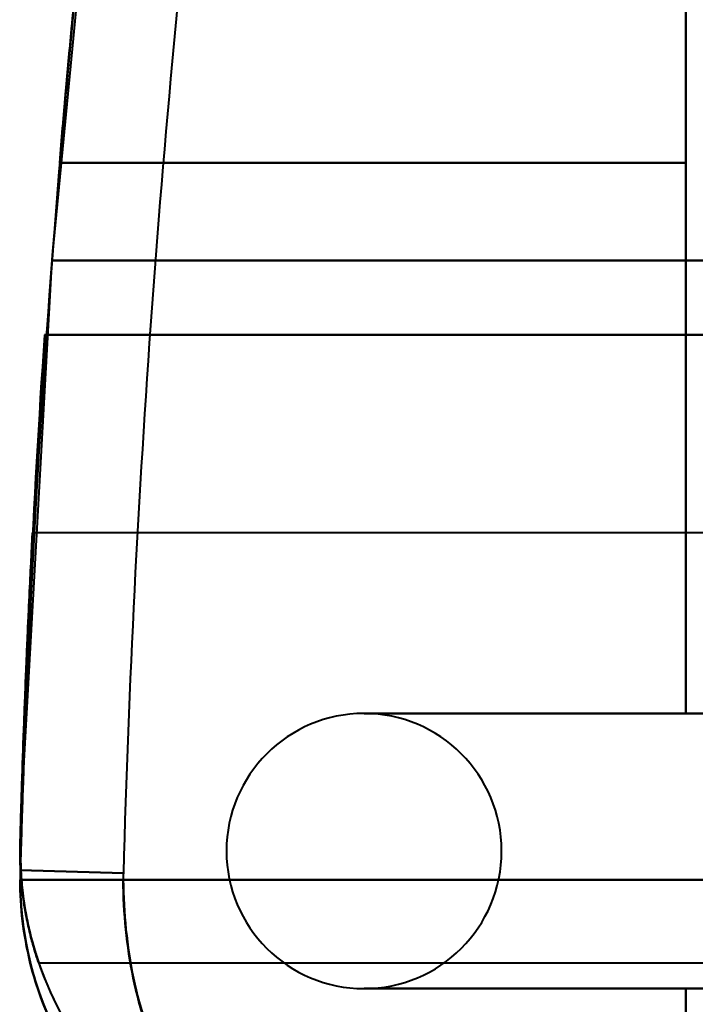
# Model space of a CAD drawing. Header units: millimetres. Extents: x -1483 to 905, y -1392 to 951.
# Tile 6 of 105: x -770 to -750, y -459 to -430. Entities that reach past the tile are written whole.
import ezdxf

# ---------------------------------------------------------------- set-up
doc = ezdxf.new("R2010")
doc.units = ezdxf.units.MM
doc.layers.add('G-IMPT', color=8, linetype='Continuous', lineweight=40)

# ---------------------------------------------------------------- blocks, each defined once
blk = doc.blocks.new('NEXA 2000 CALQUES_dwg-762145-Niveau de réf_')
at = {"layer": 'G-IMPT'}
for p, q in [((-750.5, -401.707), (-750.5, -391.056)), ((-750.5, -391.056), (-750.5, -401.707)), ((-750.5, -401.707), (-750.5, -391.056)), ((-750.5, -391.056), (-750.5, -401.707)), ((-750.5, -401.707), (-750.5, -391.091)), ((-750.5, -391.091), (-750.5, -401.707)), ((-750.5, -401.707), (-750.5, -391.091)), ((-750.5, -391.091), (-750.5, -401.707)), ((-750.5, -391.753), (-750.5, -401.707)), ((-750.5, -391.753), (-750.5, -401.707)), ((-750.5, -401.707), (-750.5, -391.753)), ((-750.5, -401.707), (-750.5, -391.753)), ((-750.5, -391.753), (-750.5, -401.707)), ((-750.5, -391.753), (-750.5, -401.707)), ((-750.5, -401.707), (-750.5, -391.753)), ((-750.5, -401.707), (-750.5, -391.753)), ((-745, -412.465), (-769.498, -412.465)), ((-745, -412.465), (-769.498, -412.465)), ((-745, -412.465), (-769.498, -412.465)), ((-745, -412.465), (-769.498, -412.465)), ((-769.857, -422.271), (-769.861, -422.55)), ((-769.857, -422.271), (-769.861, -422.55)), ((-766.858, -422.355), (-769.857, -422.271)), ((-769.857, -422.271), (-766.858, -422.355)), ((-769.857, -422.271), (-766.858, -422.355)), ((-766.858, -422.355), (-769.857, -422.271)), ((-766.858, -422.355), (-769.857, -422.271)), ((-769.857, -422.271), (-766.858, -422.355)), ((-769.857, -422.271), (-766.858, -422.355)), ((-766.858, -422.355), (-769.857, -422.271)), ((-766.861, -422.55), (-769.861, -422.55)), ((-766.861, -422.55), (-769.861, -422.55)), ((-766.861, -422.55), (-769.861, -422.55)), ((-766.861, -422.55), (-769.861, -422.55)), ((-769.318, -424.965), (-745, -424.965)), ((-769.318, -424.965), (-745, -424.965)), ((-769.318, -424.965), (-745, -424.965)), ((-769.318, -424.965), (-745, -424.965))]:
    blk.add_line(p, q, dxfattribs=at)
at = {"layer": 'G-IMPT', "flags": 128}
for points in [[(-767.52, -389.838), (-768.934, -404.528), (-769.761, -419.264), (-769.857, -422.271)], [(-767.52, -389.838), (-768.934, -404.528), (-769.761, -419.264), (-769.857, -422.271)], [(-768.709, -401.707), (-764.157, -401.707), (-759.604, -401.707), (-755.052, -401.707), (-750.5, -401.707)], [(-750.5, -401.707), (-755.052, -401.707), (-759.604, -401.707), (-764.157, -401.707), (-768.709, -401.707)], [(-768.709, -401.707), (-764.157, -401.707), (-759.604, -401.707), (-755.052, -401.707), (-750.5, -401.707)], [(-750.5, -401.707), (-755.052, -401.707), (-759.604, -401.707), (-764.157, -401.707), (-768.709, -401.707)], [(-750.5, -401.707), (-755.052, -401.707), (-759.604, -401.707), (-764.157, -401.707), (-768.709, -401.707)], [(-750.5, -401.707), (-755.052, -401.707), (-759.604, -401.707), (-764.157, -401.707), (-768.709, -401.707)], [(-768.709, -401.707), (-764.157, -401.707), (-759.604, -401.707), (-755.052, -401.707), (-750.5, -401.707)], [(-768.709, -401.707), (-764.157, -401.707), (-759.604, -401.707), (-755.052, -401.707), (-750.5, -401.707)], [(-768.709, -401.707), (-764.157, -401.707), (-759.604, -401.707), (-755.052, -401.707), (-750.5, -401.707)], [(-750.5, -401.707), (-755.052, -401.707), (-759.604, -401.707), (-764.157, -401.707), (-768.709, -401.707)], [(-768.709, -401.707), (-764.157, -401.707), (-759.604, -401.707), (-755.052, -401.707), (-750.5, -401.707)], [(-750.5, -401.707), (-755.052, -401.707), (-759.604, -401.707), (-764.157, -401.707), (-768.709, -401.707)], [(-750.5, -401.707), (-755.052, -401.707), (-759.604, -401.707), (-764.157, -401.707), (-768.709, -401.707)], [(-750.5, -401.707), (-755.052, -401.707), (-759.604, -401.707), (-764.157, -401.707), (-768.709, -401.707)], [(-768.709, -401.707), (-764.157, -401.707), (-759.604, -401.707), (-755.052, -401.707), (-750.5, -401.707)], [(-768.709, -401.707), (-764.157, -401.707), (-759.604, -401.707), (-755.052, -401.707), (-750.5, -401.707)], [(-750.5, -417.715), (-750.5, -413.713), (-750.5, -409.711), (-750.5, -405.709), (-750.5, -401.707)], [(-750.5, -417.715), (-750.5, -413.713), (-750.5, -409.711), (-750.5, -405.709), (-750.5, -401.707)], [(-750.5, -401.707), (-750.5, -405.709), (-750.5, -409.711), (-750.5, -413.713), (-750.5, -417.715)], [(-750.5, -401.707), (-750.5, -405.709), (-750.5, -409.711), (-750.5, -413.713), (-750.5, -417.715)], [(-750.5, -417.715), (-750.5, -413.713), (-750.5, -409.711), (-750.5, -405.709), (-750.5, -401.707)], [(-750.5, -401.707), (-750.5, -405.709), (-750.5, -409.711), (-750.5, -413.713), (-750.5, -417.715)], [(-750.5, -417.715), (-750.5, -413.713), (-750.5, -409.711), (-750.5, -405.709), (-750.5, -401.707)], [(-750.5, -401.707), (-750.5, -405.709), (-750.5, -409.711), (-750.5, -413.713), (-750.5, -417.715)], [(-750.5, -417.715), (-750.5, -413.713), (-750.5, -409.711), (-750.5, -405.709), (-750.5, -401.707)], [(-750.5, -417.715), (-750.5, -413.713), (-750.5, -409.711), (-750.5, -405.709), (-750.5, -401.707)], [(-750.5, -401.707), (-750.5, -405.709), (-750.5, -409.711), (-750.5, -413.713), (-750.5, -417.715)], [(-750.5, -401.707), (-750.5, -405.709), (-750.5, -409.711), (-750.5, -413.713), (-750.5, -417.715)], [(-750.5, -417.715), (-750.5, -413.713), (-750.5, -409.711), (-750.5, -405.709), (-750.5, -401.707)], [(-750.5, -401.707), (-750.5, -405.709), (-750.5, -409.711), (-750.5, -413.713), (-750.5, -417.715)], [(-750.5, -417.715), (-750.5, -413.713), (-750.5, -409.711), (-750.5, -405.709), (-750.5, -401.707)], [(-750.5, -401.707), (-750.5, -405.709), (-750.5, -409.711), (-750.5, -413.713), (-750.5, -417.715)], [(-746, -404.55), (-751.734, -404.55), (-757.468, -404.55), (-763.202, -404.55), (-768.936, -404.55)], [(-768.936, -404.55), (-763.202, -404.55), (-757.468, -404.55), (-751.734, -404.55), (-746, -404.55)], [(-746, -404.55), (-751.734, -404.55), (-757.468, -404.55), (-763.202, -404.55), (-768.936, -404.55)], [(-746, -404.55), (-751.734, -404.55), (-757.468, -404.55), (-763.202, -404.55), (-768.936, -404.55)], [(-768.936, -404.55), (-763.202, -404.55), (-757.468, -404.55), (-751.734, -404.55), (-746, -404.55)], [(-768.936, -404.55), (-763.202, -404.55), (-757.468, -404.55), (-751.734, -404.55), (-746, -404.55)], [(-746, -404.55), (-751.734, -404.55), (-757.468, -404.55), (-763.202, -404.55), (-768.936, -404.55)], [(-768.936, -404.55), (-763.202, -404.55), (-757.468, -404.55), (-751.734, -404.55), (-746, -404.55)], [(-746, -404.55), (-751.734, -404.55), (-757.468, -404.55), (-763.202, -404.55), (-768.936, -404.55)], [(-768.936, -404.55), (-763.202, -404.55), (-757.468, -404.55), (-751.734, -404.55), (-746, -404.55)], [(-746, -404.55), (-751.734, -404.55), (-757.468, -404.55), (-763.202, -404.55), (-768.936, -404.55)], [(-746, -404.55), (-751.734, -404.55), (-757.468, -404.55), (-763.202, -404.55), (-768.936, -404.55)], [(-768.936, -404.55), (-763.202, -404.55), (-757.468, -404.55), (-751.734, -404.55), (-746, -404.55)], [(-768.936, -404.55), (-763.202, -404.55), (-757.468, -404.55), (-751.734, -404.55), (-746, -404.55)], [(-746, -404.55), (-751.734, -404.55), (-757.468, -404.55), (-763.202, -404.55), (-768.936, -404.55)], [(-768.936, -404.55), (-763.202, -404.55), (-757.468, -404.55), (-751.734, -404.55), (-746, -404.55)], [(-769.152, -406.715), (-762.489, -406.715), (-755.826, -406.715), (-749.163, -406.715), (-742.5, -406.715)], [(-742.5, -406.715), (-749.163, -406.715), (-755.826, -406.715), (-762.489, -406.715), (-769.152, -406.715)], [(-769.152, -406.715), (-762.489, -406.715), (-755.826, -406.715), (-749.163, -406.715), (-742.5, -406.715)], [(-742.5, -406.715), (-749.163, -406.715), (-755.826, -406.715), (-762.489, -406.715), (-769.152, -406.715)], [(-769.152, -406.715), (-761.864, -406.715), (-754.576, -406.715), (-747.288, -406.715), (-740, -406.715)], [(-740, -406.715), (-747.288, -406.715), (-754.576, -406.715), (-761.864, -406.715), (-769.152, -406.715)], [(-740, -406.715), (-747.288, -406.715), (-754.576, -406.715), (-761.864, -406.715), (-769.152, -406.715)], [(-769.152, -406.715), (-761.864, -406.715), (-754.576, -406.715), (-747.288, -406.715), (-740, -406.715)], [(-769.152, -406.715), (-762.489, -406.715), (-755.826, -406.715), (-749.163, -406.715), (-742.5, -406.715)], [(-742.5, -406.715), (-749.163, -406.715), (-755.826, -406.715), (-762.489, -406.715), (-769.152, -406.715)], [(-769.152, -406.715), (-762.489, -406.715), (-755.826, -406.715), (-749.163, -406.715), (-742.5, -406.715)], [(-742.5, -406.715), (-749.163, -406.715), (-755.826, -406.715), (-762.489, -406.715), (-769.152, -406.715)], [(-769.152, -406.715), (-761.864, -406.715), (-754.576, -406.715), (-747.288, -406.715), (-740, -406.715)], [(-740, -406.715), (-747.288, -406.715), (-754.576, -406.715), (-761.864, -406.715), (-769.152, -406.715)], [(-740, -406.715), (-747.288, -406.715), (-754.576, -406.715), (-761.864, -406.715), (-769.152, -406.715)], [(-769.152, -406.715), (-761.864, -406.715), (-754.576, -406.715), (-747.288, -406.715), (-740, -406.715)], [(-759.861, -417.715), (-757.521, -417.715), (-755.18, -417.715), (-752.84, -417.715), (-750.5, -417.715)], [(-746, -417.715), (-749.465, -417.715), (-752.93, -417.715), (-756.396, -417.715), (-759.861, -417.715)], [(-759.861, -417.715), (-757.521, -417.715), (-755.18, -417.715), (-752.84, -417.715), (-750.5, -417.715)], [(-750.5, -417.715), (-752.84, -417.715), (-755.18, -417.715), (-757.521, -417.715), (-759.861, -417.715)], [(-759.861, -417.715), (-756.396, -417.715), (-752.93, -417.715), (-749.465, -417.715), (-746, -417.715)], [(-759.861, -417.715), (-757.521, -417.715), (-755.18, -417.715), (-752.84, -417.715), (-750.5, -417.715)], [(-750.5, -417.715), (-752.84, -417.715), (-755.18, -417.715), (-757.521, -417.715), (-759.861, -417.715)], [(-759.861, -417.715), (-757.521, -417.715), (-755.18, -417.715), (-752.84, -417.715), (-750.5, -417.715)], [(-750.5, -417.715), (-752.84, -417.715), (-755.18, -417.715), (-757.521, -417.715), (-759.861, -417.715)], [(-759.861, -417.715), (-756.396, -417.715), (-752.93, -417.715), (-749.465, -417.715), (-746, -417.715)], [(-746, -417.715), (-749.465, -417.715), (-752.93, -417.715), (-756.396, -417.715), (-759.861, -417.715)], [(-750.5, -417.715), (-752.84, -417.715), (-755.18, -417.715), (-757.521, -417.715), (-759.861, -417.715)], [(-759.861, -417.715), (-757.521, -417.715), (-755.18, -417.715), (-752.84, -417.715), (-750.5, -417.715)], [(-746, -417.715), (-749.465, -417.715), (-752.93, -417.715), (-756.396, -417.715), (-759.861, -417.715)], [(-759.861, -417.715), (-757.521, -417.715), (-755.18, -417.715), (-752.84, -417.715), (-750.5, -417.715)], [(-750.5, -417.715), (-752.84, -417.715), (-755.18, -417.715), (-757.521, -417.715), (-759.861, -417.715)], [(-759.861, -417.715), (-756.396, -417.715), (-752.93, -417.715), (-749.465, -417.715), (-746, -417.715)], [(-759.861, -417.715), (-757.521, -417.715), (-755.18, -417.715), (-752.84, -417.715), (-750.5, -417.715)], [(-750.5, -417.715), (-752.84, -417.715), (-755.18, -417.715), (-757.521, -417.715), (-759.861, -417.715)], [(-759.861, -417.715), (-757.521, -417.715), (-755.18, -417.715), (-752.84, -417.715), (-750.5, -417.715)], [(-750.5, -417.715), (-752.84, -417.715), (-755.18, -417.715), (-757.521, -417.715), (-759.861, -417.715)], [(-759.861, -417.715), (-756.396, -417.715), (-752.93, -417.715), (-749.465, -417.715), (-746, -417.715)], [(-746, -417.715), (-749.465, -417.715), (-752.93, -417.715), (-756.396, -417.715), (-759.861, -417.715)], [(-750.5, -417.715), (-752.84, -417.715), (-755.18, -417.715), (-757.521, -417.715), (-759.861, -417.715)], [(-766.861, -422.55), (-761.688, -422.55), (-756.515, -422.55), (-751.343, -422.55), (-746.17, -422.55)], [(-746.17, -422.55), (-751.343, -422.55), (-756.515, -422.55), (-761.688, -422.55), (-766.861, -422.55)], [(-746.17, -422.55), (-751.343, -422.55), (-756.515, -422.55), (-761.688, -422.55), (-766.861, -422.55)], [(-766.861, -422.55), (-761.688, -422.55), (-756.515, -422.55), (-751.343, -422.55), (-746.17, -422.55)], [(-766.861, -422.55), (-761.688, -422.55), (-756.515, -422.55), (-751.343, -422.55), (-746.17, -422.55)], [(-746.17, -422.55), (-751.343, -422.55), (-756.515, -422.55), (-761.688, -422.55), (-766.861, -422.55)], [(-746.17, -422.55), (-751.343, -422.55), (-756.515, -422.55), (-761.688, -422.55), (-766.861, -422.55)], [(-766.861, -422.55), (-761.688, -422.55), (-756.515, -422.55), (-751.343, -422.55), (-746.17, -422.55)], [(-750.5, -425.715), (-752.84, -425.715), (-755.18, -425.715), (-757.521, -425.715), (-759.861, -425.715)], [(-759.861, -425.715), (-756.689, -425.715), (-753.517, -425.715), (-750.346, -425.715), (-747.174, -425.715)], [(-750.5, -425.715), (-752.84, -425.715), (-755.18, -425.715), (-757.521, -425.715), (-759.861, -425.715)], [(-759.861, -425.715), (-757.521, -425.715), (-755.18, -425.715), (-752.84, -425.715), (-750.5, -425.715)], [(-750.5, -425.715), (-752.84, -425.715), (-755.18, -425.715), (-757.521, -425.715), (-759.861, -425.715)], [(-759.861, -425.715), (-756.689, -425.715), (-753.517, -425.715), (-750.346, -425.715), (-747.174, -425.715)], [(-747.174, -425.715), (-750.346, -425.715), (-753.517, -425.715), (-756.689, -425.715), (-759.861, -425.715)], [(-759.861, -425.715), (-757.521, -425.715), (-755.18, -425.715), (-752.84, -425.715), (-750.5, -425.715)], [(-750.5, -425.715), (-752.84, -425.715), (-755.18, -425.715), (-757.521, -425.715), (-759.861, -425.715)], [(-759.861, -425.715), (-757.521, -425.715), (-755.18, -425.715), (-752.84, -425.715), (-750.5, -425.715)], [(-747.174, -425.715), (-750.346, -425.715), (-753.517, -425.715), (-756.689, -425.715), (-759.861, -425.715)], [(-759.861, -425.715), (-757.521, -425.715), (-755.18, -425.715), (-752.84, -425.715), (-750.5, -425.715)], [(-750.5, -425.715), (-752.84, -425.715), (-755.18, -425.715), (-757.521, -425.715), (-759.861, -425.715)], [(-759.861, -425.715), (-756.689, -425.715), (-753.517, -425.715), (-750.346, -425.715), (-747.174, -425.715)], [(-750.5, -425.715), (-752.84, -425.715), (-755.18, -425.715), (-757.521, -425.715), (-759.861, -425.715)], [(-759.861, -425.715), (-757.521, -425.715), (-755.18, -425.715), (-752.84, -425.715), (-750.5, -425.715)], [(-750.5, -425.715), (-752.84, -425.715), (-755.18, -425.715), (-757.521, -425.715), (-759.861, -425.715)], [(-759.861, -425.715), (-756.689, -425.715), (-753.517, -425.715), (-750.346, -425.715), (-747.174, -425.715)], [(-747.174, -425.715), (-750.346, -425.715), (-753.517, -425.715), (-756.689, -425.715), (-759.861, -425.715)], [(-759.861, -425.715), (-757.521, -425.715), (-755.18, -425.715), (-752.84, -425.715), (-750.5, -425.715)], [(-750.5, -425.715), (-752.84, -425.715), (-755.18, -425.715), (-757.521, -425.715), (-759.861, -425.715)], [(-759.861, -425.715), (-757.521, -425.715), (-755.18, -425.715), (-752.84, -425.715), (-750.5, -425.715)], [(-747.174, -425.715), (-750.346, -425.715), (-753.517, -425.715), (-756.689, -425.715), (-759.861, -425.715)], [(-759.861, -425.715), (-757.521, -425.715), (-755.18, -425.715), (-752.84, -425.715), (-750.5, -425.715)], [(-750.5, -425.715), (-750.5, -426.764), (-750.5, -427.812), (-750.5, -428.861), (-750.5, -429.909)], [(-750.5, -429.909), (-750.5, -428.861), (-750.5, -427.812), (-750.5, -426.764), (-750.5, -425.715)], [(-750.5, -425.715), (-750.5, -426.764), (-750.5, -427.812), (-750.5, -428.861), (-750.5, -429.909)], [(-750.5, -429.909), (-750.5, -428.861), (-750.5, -427.812), (-750.5, -426.764), (-750.5, -425.715)], [(-750.5, -429.909), (-750.5, -428.861), (-750.5, -427.812), (-750.5, -426.764), (-750.5, -425.715)], [(-750.5, -429.909), (-750.5, -428.861), (-750.5, -427.812), (-750.5, -426.764), (-750.5, -425.715)], [(-750.5, -425.715), (-750.5, -426.764), (-750.5, -427.812), (-750.5, -428.861), (-750.5, -429.909)], [(-750.5, -425.715), (-750.5, -426.764), (-750.5, -427.812), (-750.5, -428.861), (-750.5, -429.909)], [(-750.5, -425.715), (-750.5, -426.764), (-750.5, -427.812), (-750.5, -428.861), (-750.5, -429.909)], [(-750.5, -429.909), (-750.5, -428.861), (-750.5, -427.812), (-750.5, -426.764), (-750.5, -425.715)], [(-750.5, -425.715), (-750.5, -426.764), (-750.5, -427.812), (-750.5, -428.861), (-750.5, -429.909)], [(-750.5, -429.909), (-750.5, -428.861), (-750.5, -427.812), (-750.5, -426.764), (-750.5, -425.715)], [(-750.5, -429.909), (-750.5, -428.861), (-750.5, -427.812), (-750.5, -426.764), (-750.5, -425.715)], [(-750.5, -429.909), (-750.5, -428.861), (-750.5, -427.812), (-750.5, -426.764), (-750.5, -425.715)], [(-750.5, -425.715), (-750.5, -426.764), (-750.5, -427.812), (-750.5, -428.861), (-750.5, -429.909)], [(-750.5, -425.715), (-750.5, -426.764), (-750.5, -427.812), (-750.5, -428.861), (-750.5, -429.909)]]:
    blk.add_lwpolyline(points, dxfattribs=at)
at = {"layer": 'G-IMPT'}
for centre, radius, start, end in [((-401.016, -432.55), 365.984, 173.25266, 178.40374), ((-401.016, -432.55), 365.984, 173.25266, 178.40374), ((-401.016, -432.55), 365.984, 173.25266, 178.40374), ((-401.016, -432.55), 365.984, 173.25266, 178.40374), ((-401.016, -432.55), 365.984, 173.25266, 178.40374), ((-401.016, -432.55), 365.984, 173.25266, 178.40374), ((-401.016, -432.55), 365.984, 173.25266, 178.40374), ((-401.016, -432.55), 365.984, 173.25266, 178.40374), ((-401.016, -432.55), 368.984, 173.35278, 178.40374), ((-401.016, -432.55), 368.984, 173.35278, 178.40374), ((-401.016, -432.55), 368.984, 173.35278, 178.40374), ((-401.016, -432.55), 368.984, 173.35278, 178.40374), ((-401.016, -432.55), 368.984, 173.35278, 178.40374), ((-401.016, -432.55), 368.984, 173.35278, 178.40374), ((-401.016, -432.55), 368.984, 173.35278, 178.40374), ((-401.016, -432.55), 368.984, 173.35278, 178.40374), ((-401.016, -432.55), 368.984, 175.20512, 178.40374), ((-401.016, -432.55), 368.984, 175.20512, 178.40374), ((-401.016, -432.55), 368.984, 175.20512, 178.40374), ((-401.016, -432.55), 368.984, 175.20512, 178.40374), ((-401.016, -432.55), 368.984, 175.20512, 178.40374), ((-401.016, -432.55), 368.984, 175.20512, 178.40374), ((-401.016, -432.55), 368.984, 175.20512, 178.40374), ((-401.016, -432.55), 368.984, 175.20512, 178.40374), ((-401.016, -432.55), 368.984, 175.20512, 178.40374), ((-401.016, -432.55), 368.984, 175.20512, 178.40374), ((-401.016, -432.55), 368.984, 175.20512, 178.40374), ((-401.016, -432.55), 368.984, 175.20512, 178.40374), ((-401.016, -432.55), 368.984, 175.20512, 178.40374), ((-401.016, -432.55), 368.984, 175.20512, 178.40374), ((-401.016, -432.55), 368.984, 175.20512, 178.40374), ((-401.016, -432.55), 368.984, 175.20512, 178.40374), ((-401.016, -432.55), 368.984, 175.64799, 178.40374), ((-401.016, -432.55), 368.984, 175.64799, 178.40374), ((-401.016, -432.55), 368.984, 175.64799, 178.40374), ((-401.016, -432.55), 368.984, 175.64799, 178.40374), ((-401.016, -432.55), 368.984, 175.64799, 178.40374), ((-401.016, -432.55), 368.984, 175.64799, 178.40374), ((-401.016, -432.55), 368.984, 175.64799, 178.40374), ((-401.016, -432.55), 368.984, 175.64799, 178.40374), ((-401.016, -432.55), 368.984, 175.64799, 178.40374), ((-401.016, -432.55), 368.984, 175.64799, 178.40374), ((-401.016, -432.55), 368.984, 175.64799, 178.40374), ((-401.016, -432.55), 368.984, 175.64799, 178.40374), ((-401.016, -432.55), 368.984, 175.64799, 178.40374), ((-401.016, -432.55), 368.984, 175.64799, 178.40374), ((-401.016, -432.55), 368.984, 175.64799, 178.40374), ((-401.016, -432.55), 368.984, 175.64799, 178.40374), ((-401.016, -431.715), 368.984, 176.11503, 178.40374), ((-401.016, -431.715), 368.984, 176.11503, 178.40374), ((-401.016, -431.715), 368.984, 176.11503, 178.40374), ((-401.016, -431.715), 368.984, 176.11503, 178.40374), ((-401.016, -431.715), 368.984, 176.11503, 178.40374), ((-401.016, -431.715), 368.984, 176.11503, 178.40374), ((-401.016, -431.715), 368.984, 176.11503, 178.40374), ((-401.016, -431.715), 368.984, 176.11503, 178.40374), ((-401.016, -431.715), 368.984, 176.11503, 178.40374), ((-401.016, -431.715), 368.984, 176.11503, 178.40374), ((-401.016, -431.715), 368.984, 176.11503, 178.40374), ((-401.016, -431.715), 368.984, 176.11503, 178.40374), ((-401.016, -431.715), 368.984, 176.11503, 178.40374), ((-401.016, -431.715), 368.984, 176.11503, 178.40374), ((-401.016, -431.715), 368.984, 176.11503, 178.40374), ((-401.016, -431.715), 368.984, 176.11503, 178.40374), ((-759.861, -421.715), 4, 90, 270), ((-759.861, -421.715), 4, 90, 270), ((-759.861, -421.715), 4, 90, 270), ((-759.861, -421.715), 4, 90, 270), ((-759.861, -421.715), 4, 90, 270), ((-759.861, -421.715), 4, 90, 270), ((-759.861, -421.715), 4, 90, 270), ((-759.861, -421.715), 4, 90, 270), ((-759.861, -421.715), 4, 90, 270), ((-759.861, -421.715), 4, 90, 270), ((-759.861, -421.715), 4, 90, 270), ((-759.861, -421.715), 4, 90, 270), ((-759.861, -421.715), 4, 90, 270), ((-759.861, -421.715), 4, 90, 270), ((-759.861, -421.715), 4, 90, 270), ((-759.861, -421.715), 4, 90, 270), ((-759.861, -421.715), 4, 90, 270), ((-759.861, -421.715), 4, 90, 270), ((-759.861, -421.715), 4, 90, 270), ((-759.861, -421.715), 4, 90, 270), ((-759.861, -421.715), 4, 90, 270), ((-759.861, -421.715), 4, 90, 270), ((-759.861, -421.715), 4, 90, 270), ((-759.861, -421.715), 4, 90, 270), ((-759.861, -421.715), 4, 90, 270), ((-759.861, -421.715), 4, 90, 270), ((-759.861, -421.715), 4, 90, 270), ((-759.861, -421.715), 4, 90, 270), ((-759.861, -421.715), 4, 90, 270), ((-759.861, -421.715), 4, 90, 270), ((-759.861, -421.715), 4, 90, 270), ((-759.861, -421.715), 4, 90, 270), ((-759.861, -421.715), 4, 270, 90), ((-759.861, -421.715), 4, 270, 90), ((-759.861, -421.715), 4, 270, 90), ((-759.861, -421.715), 4, 270, 90), ((-759.861, -421.715), 4, 270, 90), ((-759.861, -421.715), 4, 270, 90), ((-759.861, -421.715), 4, 270, 90), ((-759.861, -421.715), 4, 270, 90), ((-758.015, -420.535), 12.015, 291.4842, 0), ((-758.015, -420.535), 12.015, 291.4842, 0), ((-758.015, -420.535), 12.015, 291.4842, 0), ((-758.015, -420.535), 12.015, 291.4842, 0), ((-758.015, -420.535), 12.015, 291.4842, 0), ((-758.015, -420.535), 12.015, 291.4842, 360), ((-758.015, -420.535), 12.015, 291.4842, 0), ((-758.015, -420.535), 12.015, 291.4842, 0), ((-759.861, -421.715), 10, 178.4037, 270), ((-759.861, -421.715), 10, 178.4037, 270), ((-759.861, -421.715), 10, 178.4037, 270), ((-759.861, -421.715), 10, 178.4037, 241.8686), ((-759.861, -421.715), 10, 178.4037, 241.8686), ((-759.861, -421.715), 10, 178.4037, 270), ((-759.861, -421.715), 10, 178.4037, 241.8686), ((-759.861, -421.715), 10, 178.4037, 241.8686), ((-759.861, -421.715), 10, 178.4037, 270), ((-759.861, -421.715), 10, 178.4037, 270), ((-759.861, -421.715), 10, 178.4037, 270), ((-759.861, -421.715), 10, 178.4037, 241.8686), ((-759.861, -421.715), 10, 178.4037, 241.8686), ((-759.861, -421.715), 10, 178.4037, 270), ((-759.861, -421.715), 10, 178.4037, 241.8686), ((-759.861, -421.715), 10, 178.4037, 241.8686), ((-759.861, -422.55), 10, 178.4037, 270), ((-759.861, -422.55), 10, 178.4037, 270), ((-759.861, -422.55), 10, 178.4037, 248.4348), ((-759.861, -422.55), 10, 178.4037, 248.4348), ((-759.861, -422.55), 10, 178.4037, 270), ((-759.861, -422.55), 10, 178.4037, 270), ((-759.861, -422.55), 10, 178.4037, 235.1501), ((-759.861, -422.55), 10, 178.4037, 180), ((-759.861, -422.55), 10, 178.4037, 235.1501), ((-759.861, -422.55), 10, 178.4037, 180), ((-759.861, -422.55), 10, 178.4037, 235.1501), ((-759.861, -422.55), 10, 178.4037, 270), ((-759.861, -422.55), 10, 178.4037, 270), ((-759.861, -422.55), 10, 178.4037, 248.4348), ((-759.861, -422.55), 10, 178.4037, 248.4348), ((-759.861, -422.55), 10, 178.4037, 270), ((-759.861, -422.55), 10, 178.4037, 270), ((-759.861, -422.55), 10, 178.4037, 235.1501), ((-759.861, -422.55), 10, 178.4037, 180), ((-759.861, -422.55), 10, 178.4037, 180), ((-759.861, -422.55), 10, 178.4037, 270), ((-759.861, -422.55), 10, 178.4037, 270), ((-759.861, -422.55), 10, 178.4037, 248.4348), ((-759.861, -422.55), 10, 178.4037, 248.4348), ((-759.861, -422.55), 10, 178.4037, 270), ((-759.861, -422.55), 10, 178.4037, 270), ((-759.861, -422.55), 10, 178.4037, 235.1501), ((-759.861, -422.55), 10, 178.4037, 180), ((-759.861, -422.55), 10, 178.4037, 235.1501), ((-759.861, -422.55), 10, 178.4037, 180), ((-759.861, -422.55), 10, 178.4037, 235.1501), ((-759.861, -422.55), 10, 178.4037, 270), ((-759.861, -422.55), 10, 178.4037, 270), ((-759.861, -422.55), 10, 178.4037, 248.4348), ((-759.861, -422.55), 10, 178.4037, 248.4348), ((-759.861, -422.55), 10, 178.4037, 270), ((-759.861, -422.55), 10, 178.4037, 270), ((-759.861, -422.55), 10, 178.4037, 235.1501), ((-759.861, -422.55), 10, 178.4037, 180), ((-759.861, -422.55), 10, 178.4037, 180), ((-759.861, -422.55), 7, 178.4037, 180), ((-759.861, -422.55), 7, 178.4037, 180), ((-759.861, -422.55), 7, 178.4037, 180), ((-759.861, -422.55), 7, 178.4037, 180), ((-759.861, -422.55), 7, 178.4037, 180), ((-759.861, -422.55), 7, 178.4037, 180), ((-759.861, -422.55), 7, 178.4037, 180), ((-759.861, -422.55), 7, 178.4037, 180), ((-758.015, -420.535), 12.015, 270, 334.4586), ((-758.015, -420.535), 12.015, 270, 334.4586), ((-758.015, -420.535), 12.015, 270, 334.4586), ((-758.015, -420.535), 12.015, 270, 334.4586), ((-758.015, -420.535), 12.015, 270, 334.4586), ((-758.015, -420.535), 12.015, 270, 334.4586), ((-758.015, -420.535), 12.015, 270, 334.4586), ((-758.015, -420.535), 12.015, 270, 334.4586)]:
    blk.add_arc(centre, radius, start, end, dxfattribs=at)
for points, knots in [([(-768.709, -401.707), (-768.652, -401.026), (-768.537, -399.701), (-768.367, -397.857), (-768.193, -396.065), (-768.031, -394.468), (-767.891, -393.153), (-767.739, -391.754), (-767.678, -391.216), (-767.659, -391.056)], [0, 0, 0, 0, 0.125, 0.25, 0.375, 0.5, 0.625, 0.75, 1, 1, 1, 1]), ([(-767.659, -391.056), (-767.679, -391.184), (-767.738, -391.76), (-767.892, -393.151), (-768.031, -394.469), (-768.193, -396.061), (-768.425, -398.441), (-768.593, -400.402), (-768.709, -401.707)], [0, 0, 0, 0, 0.25, 0.375, 0.5, 0.625, 0.75, 1, 1, 1, 1]), ([(-768.709, -401.707), (-768.652, -401.026), (-768.537, -399.701), (-768.367, -397.857), (-768.193, -396.065), (-768.031, -394.468), (-767.891, -393.153), (-767.739, -391.754), (-767.678, -391.216), (-767.659, -391.056)], [0, 0, 0, 0, 0.125, 0.25, 0.375, 0.5, 0.625, 0.75, 1, 1, 1, 1]), ([(-767.659, -391.056), (-767.679, -391.184), (-767.738, -391.76), (-767.892, -393.151), (-768.031, -394.469), (-768.193, -396.061), (-768.425, -398.441), (-768.593, -400.402), (-768.709, -401.707)], [0, 0, 0, 0, 0.25, 0.375, 0.5, 0.625, 0.75, 1, 1, 1, 1]), ([(-767.663, -391.091), (-767.686, -391.289), (-767.751, -391.867), (-767.905, -393.278), (-768.089, -395.02), (-768.319, -397.328), (-768.54, -399.745), (-768.653, -401.041), (-768.709, -401.707)], [0, 0, 0, 0, 0.25, 0.375, 0.5, 0.75, 0.875, 1, 1, 1, 1]), ([(-768.709, -401.707), (-768.595, -400.43), (-768.431, -398.51), (-768.203, -396.164), (-768.043, -394.586), (-767.905, -393.277), (-767.751, -391.873), (-767.687, -391.256), (-767.663, -391.091)], [0, 0, 0, 0, 0.25, 0.375, 0.5, 0.625, 0.75, 1, 1, 1, 1]), ([(-767.663, -391.091), (-767.686, -391.289), (-767.751, -391.867), (-767.905, -393.278), (-768.089, -395.02), (-768.319, -397.328), (-768.54, -399.745), (-768.653, -401.041), (-768.709, -401.707)], [0, 0, 0, 0, 0.25, 0.375, 0.5, 0.75, 0.875, 1, 1, 1, 1]), ([(-768.709, -401.707), (-768.595, -400.43), (-768.431, -398.51), (-768.203, -396.164), (-768.043, -394.586), (-767.905, -393.277), (-767.751, -391.873), (-767.687, -391.256), (-767.663, -391.091)], [0, 0, 0, 0, 0.25, 0.375, 0.5, 0.625, 0.75, 1, 1, 1, 1]), ([(-768.709, -401.707), (-768.655, -401.07), (-768.548, -399.832), (-768.39, -398.109), (-768.229, -396.434), (-768.079, -394.942), (-767.951, -393.713), (-767.81, -392.405), (-767.754, -391.902), (-767.738, -391.753)], [0, 0, 0, 0, 0.125, 0.25, 0.375, 0.5, 0.625, 0.75, 1, 1, 1, 1]), ([(-767.738, -391.753), (-767.754, -391.902), (-767.81, -392.405), (-767.951, -393.713), (-768.079, -394.942), (-768.229, -396.434), (-768.39, -398.109), (-768.548, -399.832), (-768.655, -401.07), (-768.709, -401.707)], [0, 0, 0, 0, 0.25, 0.375, 0.5, 0.625, 0.75, 0.875, 1, 1, 1, 1]), ([(-767.738, -391.753), (-767.756, -391.873), (-767.81, -392.41), (-767.951, -393.711), (-768.079, -394.942), (-768.229, -396.43), (-768.444, -398.655), (-768.6, -400.488), (-768.709, -401.707)], [0, 0, 0, 0, 0.25, 0.375, 0.5, 0.625, 0.75, 1, 1, 1, 1]), ([(-768.709, -401.707), (-768.6, -400.488), (-768.444, -398.655), (-768.229, -396.43), (-768.079, -394.942), (-767.951, -393.711), (-767.81, -392.41), (-767.756, -391.873), (-767.738, -391.753)], [0, 0, 0, 0, 0.25, 0.375, 0.5, 0.625, 0.75, 1, 1, 1, 1]), ([(-768.709, -401.707), (-768.655, -401.07), (-768.548, -399.832), (-768.39, -398.108), (-768.229, -396.434), (-768.079, -394.942), (-767.951, -393.712), (-767.81, -392.405), (-767.754, -391.902), (-767.738, -391.753)], [0, 0, 0, 0, 0.125, 0.25, 0.375, 0.5, 0.625, 0.75, 1, 1, 1, 1]), ([(-767.738, -391.753), (-767.754, -391.902), (-767.81, -392.405), (-767.951, -393.713), (-768.079, -394.942), (-768.229, -396.434), (-768.39, -398.109), (-768.548, -399.832), (-768.655, -401.07), (-768.709, -401.707)], [0, 0, 0, 0, 0.25, 0.375, 0.5, 0.625, 0.75, 0.875, 1, 1, 1, 1]), ([(-767.738, -391.753), (-767.756, -391.873), (-767.81, -392.41), (-767.951, -393.71), (-768.079, -394.942), (-768.229, -396.43), (-768.444, -398.654), (-768.6, -400.487), (-768.709, -401.707)], [0, 0, 0, 0, 0.25, 0.375, 0.5, 0.625, 0.75, 1, 1, 1, 1]), ([(-768.709, -401.707), (-768.6, -400.488), (-768.444, -398.655), (-768.229, -396.43), (-768.079, -394.942), (-767.951, -393.711), (-767.81, -392.41), (-767.756, -391.873), (-767.738, -391.753)], [0, 0, 0, 0, 0.25, 0.375, 0.5, 0.625, 0.75, 1, 1, 1, 1]), ([(-769.498, -412.465), (-769.499, -412.465), (-769.508, -412.601), (-769.534, -413.196), (-769.582, -414.126), (-769.637, -415.337), (-769.699, -416.795), (-769.781, -418.906), (-769.828, -420.496), (-769.857, -421.437)], [0, 0, 0, 0, 0.125, 0.25, 0.375, 0.5, 0.625, 0.75, 1, 1, 1, 1]), ([(-769.857, -421.437), (-769.828, -420.496), (-769.781, -418.906), (-769.699, -416.795), (-769.637, -415.337), (-769.582, -414.126), (-769.534, -413.196), (-769.508, -412.601), (-769.499, -412.465), (-769.498, -412.465)], [0, 0, 0, 0, 0.25, 0.375, 0.5, 0.625, 0.75, 0.875, 1, 1, 1, 1]), ([(-769.498, -412.465), (-769.499, -412.465), (-769.508, -412.601), (-769.534, -413.196), (-769.582, -414.126), (-769.637, -415.337), (-769.699, -416.795), (-769.781, -418.906), (-769.828, -420.496), (-769.857, -421.437)], [0, 0, 0, 0, 0.125, 0.25, 0.375, 0.5, 0.625, 0.75, 1, 1, 1, 1]), ([(-769.857, -421.437), (-769.828, -420.496), (-769.781, -418.906), (-769.699, -416.795), (-769.637, -415.337), (-769.582, -414.126), (-769.534, -413.196), (-769.508, -412.601), (-769.499, -412.465), (-769.498, -412.465)], [0, 0, 0, 0, 0.25, 0.375, 0.5, 0.625, 0.75, 0.875, 1, 1, 1, 1]), ([(-769.857, -421.437), (-769.839, -420.801), (-769.802, -419.595), (-769.755, -418.251), (-769.718, -417.274), (-769.69, -416.591), (-769.668, -416.062), (-769.651, -415.663), (-769.638, -415.378), (-769.626, -415.1), (-769.609, -414.732), (-769.58, -414.109), (-769.549, -413.474), (-769.524, -412.979), (-769.509, -412.693), (-769.5, -412.51), (-769.496, -412.443), (-769.5, -412.51), (-769.509, -412.693), (-769.524, -412.979), (-769.549, -413.474), (-769.58, -414.109), (-769.609, -414.732), (-769.626, -415.1), (-769.638, -415.378), (-769.651, -415.663), (-769.668, -416.062), (-769.69, -416.591), (-769.718, -417.274), (-769.755, -418.251), (-769.802, -419.595), (-769.839, -420.801), (-769.857, -421.437)], [0, 0, 0, 0, 0.0625, 0.125, 0.15625, 0.1875, 0.21875, 0.234375, 0.25, 0.265625, 0.28125, 0.3125, 0.375, 0.40625, 0.4375, 0.46875, 0.5, 0.53125, 0.5625, 0.59375, 0.625, 0.6875, 0.71875, 0.734375, 0.75, 0.765625, 0.78125, 0.8125, 0.84375, 0.875, 0.9375, 1, 1, 1, 1]), ([(-769.857, -421.437), (-769.839, -420.801), (-769.802, -419.595), (-769.755, -418.251), (-769.718, -417.274), (-769.69, -416.591), (-769.668, -416.062), (-769.651, -415.663), (-769.638, -415.378), (-769.626, -415.1), (-769.609, -414.732), (-769.58, -414.109), (-769.549, -413.474), (-769.524, -412.979), (-769.509, -412.693), (-769.5, -412.51), (-769.496, -412.443), (-769.5, -412.51), (-769.509, -412.693), (-769.524, -412.979), (-769.549, -413.474), (-769.58, -414.109), (-769.609, -414.732), (-769.626, -415.1), (-769.638, -415.378), (-769.651, -415.663), (-769.668, -416.062), (-769.69, -416.591), (-769.718, -417.274), (-769.755, -418.251), (-769.802, -419.595), (-769.839, -420.801), (-769.857, -421.437)], [0, 0, 0, 0, 0.0625, 0.125, 0.15625, 0.1875, 0.21875, 0.234375, 0.25, 0.265625, 0.28125, 0.3125, 0.375, 0.40625, 0.4375, 0.46875, 0.5, 0.53125, 0.5625, 0.59375, 0.625, 0.6875, 0.71875, 0.734375, 0.75, 0.765625, 0.78125, 0.8125, 0.84375, 0.875, 0.9375, 1, 1, 1, 1]), ([(-769.498, -412.465), (-769.499, -412.465), (-769.508, -412.601), (-769.534, -413.196), (-769.582, -414.126), (-769.637, -415.337), (-769.699, -416.795), (-769.781, -418.906), (-769.828, -420.496), (-769.857, -421.437)], [0, 0, 0, 0, 0.125, 0.25, 0.375, 0.5, 0.625, 0.75, 1, 1, 1, 1]), ([(-769.857, -421.437), (-769.828, -420.496), (-769.781, -418.906), (-769.699, -416.795), (-769.637, -415.337), (-769.582, -414.126), (-769.534, -413.196), (-769.508, -412.601), (-769.499, -412.465), (-769.498, -412.465)], [0, 0, 0, 0, 0.25, 0.375, 0.5, 0.625, 0.75, 0.875, 1, 1, 1, 1]), ([(-769.498, -412.465), (-769.499, -412.465), (-769.508, -412.601), (-769.534, -413.196), (-769.582, -414.126), (-769.637, -415.337), (-769.699, -416.795), (-769.781, -418.906), (-769.828, -420.496), (-769.857, -421.437)], [0, 0, 0, 0, 0.125, 0.25, 0.375, 0.5, 0.625, 0.75, 1, 1, 1, 1]), ([(-769.857, -421.437), (-769.828, -420.496), (-769.781, -418.906), (-769.699, -416.795), (-769.637, -415.337), (-769.582, -414.126), (-769.534, -413.196), (-769.508, -412.601), (-769.499, -412.465), (-769.498, -412.465)], [0, 0, 0, 0, 0.25, 0.375, 0.5, 0.625, 0.75, 0.875, 1, 1, 1, 1]), ([(-769.857, -421.437), (-769.839, -420.801), (-769.802, -419.595), (-769.755, -418.251), (-769.718, -417.274), (-769.69, -416.591), (-769.668, -416.062), (-769.651, -415.663), (-769.638, -415.378), (-769.626, -415.1), (-769.609, -414.732), (-769.58, -414.109), (-769.549, -413.474), (-769.524, -412.979), (-769.509, -412.693), (-769.5, -412.51), (-769.496, -412.443), (-769.5, -412.51), (-769.509, -412.693), (-769.524, -412.979), (-769.549, -413.474), (-769.58, -414.109), (-769.609, -414.732), (-769.626, -415.1), (-769.638, -415.378), (-769.651, -415.663), (-769.668, -416.062), (-769.69, -416.591), (-769.718, -417.274), (-769.755, -418.251), (-769.802, -419.595), (-769.839, -420.801), (-769.857, -421.437)], [0, 0, 0, 0, 0.0625, 0.125, 0.15625, 0.1875, 0.21875, 0.234375, 0.25, 0.265625, 0.28125, 0.3125, 0.375, 0.40625, 0.4375, 0.46875, 0.5, 0.53125, 0.5625, 0.59375, 0.625, 0.6875, 0.71875, 0.734375, 0.75, 0.765625, 0.78125, 0.8125, 0.84375, 0.875, 0.9375, 1, 1, 1, 1]), ([(-769.857, -421.437), (-769.839, -420.801), (-769.802, -419.595), (-769.755, -418.251), (-769.718, -417.274), (-769.69, -416.591), (-769.668, -416.062), (-769.651, -415.663), (-769.638, -415.378), (-769.626, -415.1), (-769.609, -414.732), (-769.58, -414.109), (-769.549, -413.474), (-769.524, -412.979), (-769.509, -412.693), (-769.5, -412.51), (-769.496, -412.443), (-769.5, -412.51), (-769.509, -412.693), (-769.524, -412.979), (-769.549, -413.474), (-769.58, -414.109), (-769.609, -414.732), (-769.626, -415.1), (-769.638, -415.378), (-769.651, -415.663), (-769.668, -416.062), (-769.69, -416.591), (-769.718, -417.274), (-769.755, -418.251), (-769.802, -419.595), (-769.839, -420.801), (-769.857, -421.437)], [0, 0, 0, 0, 0.0625, 0.125, 0.15625, 0.1875, 0.21875, 0.234375, 0.25, 0.265625, 0.28125, 0.3125, 0.375, 0.40625, 0.4375, 0.46875, 0.5, 0.53125, 0.5625, 0.59375, 0.625, 0.6875, 0.71875, 0.734375, 0.75, 0.765625, 0.78125, 0.8125, 0.84375, 0.875, 0.9375, 1, 1, 1, 1]), ([(-769.857, -421.437), (-769.872, -421.998), (-769.823, -422.742), (-769.7, -423.529), (-769.597, -424.013), (-769.493, -424.41), (-769.4, -424.718), (-769.335, -424.917), (-769.309, -424.989), (-769.335, -424.917), (-769.422, -424.651), (-769.562, -424.173), (-769.7, -423.529), (-769.823, -422.742), (-769.872, -421.998), (-769.857, -421.437)], [0, 0, 0, 0, 0.125, 0.1875, 0.25, 0.3125, 0.375, 0.4375, 0.5, 0.5625, 0.625, 0.75, 0.8125, 0.875, 1, 1, 1, 1]), ([(-769.857, -421.437), (-769.872, -421.998), (-769.823, -422.742), (-769.7, -423.529), (-769.597, -424.013), (-769.493, -424.41), (-769.4, -424.718), (-769.335, -424.917), (-769.309, -424.989), (-769.335, -424.917), (-769.422, -424.651), (-769.562, -424.173), (-769.7, -423.529), (-769.823, -422.742), (-769.872, -421.998), (-769.857, -421.437)], [0, 0, 0, 0, 0.125, 0.1875, 0.25, 0.3125, 0.375, 0.4375, 0.5, 0.5625, 0.625, 0.75, 0.8125, 0.875, 1, 1, 1, 1]), ([(-769.857, -421.437), (-769.872, -421.998), (-769.823, -422.742), (-769.7, -423.529), (-769.597, -424.013), (-769.493, -424.41), (-769.4, -424.718), (-769.335, -424.917), (-769.309, -424.989), (-769.335, -424.917), (-769.422, -424.651), (-769.562, -424.173), (-769.7, -423.529), (-769.823, -422.742), (-769.872, -421.998), (-769.857, -421.437)], [0, 0, 0, 0, 0.125, 0.1875, 0.25, 0.3125, 0.375, 0.4375, 0.5, 0.5625, 0.625, 0.75, 0.8125, 0.875, 1, 1, 1, 1]), ([(-769.857, -421.437), (-769.872, -421.998), (-769.823, -422.742), (-769.7, -423.529), (-769.597, -424.013), (-769.493, -424.41), (-769.4, -424.718), (-769.335, -424.917), (-769.309, -424.989), (-769.335, -424.917), (-769.422, -424.651), (-769.562, -424.173), (-769.7, -423.529), (-769.823, -422.742), (-769.872, -421.998), (-769.857, -421.437)], [0, 0, 0, 0, 0.125, 0.1875, 0.25, 0.3125, 0.375, 0.4375, 0.5, 0.5625, 0.625, 0.75, 0.8125, 0.875, 1, 1, 1, 1]), ([(-769.857, -421.437), (-769.857, -421.703), (-769.849, -422.086), (-769.821, -422.559), (-769.793, -422.895), (-769.754, -423.206), (-769.703, -423.493), (-769.647, -423.759), (-769.596, -424.003), (-769.545, -424.226), (-769.471, -424.489), (-769.406, -424.694), (-769.366, -424.835), (-769.334, -424.935), (-769.321, -424.965), (-769.318, -424.965)], [0, 0, 0, 0, 0.125, 0.1875, 0.25, 0.3125, 0.375, 0.4375, 0.5, 0.5625, 0.625, 0.75, 0.8125, 0.875, 1, 1, 1, 1]), ([(-769.318, -424.965), (-769.321, -424.965), (-769.334, -424.935), (-769.366, -424.834), (-769.406, -424.693), (-769.471, -424.489), (-769.545, -424.225), (-769.596, -424.002), (-769.648, -423.758), (-769.703, -423.493), (-769.754, -423.206), (-769.793, -422.895), (-769.821, -422.56), (-769.848, -422.086), (-769.857, -421.703), (-769.857, -421.437)], [0, 0, 0, 0, 0.125, 0.1875, 0.25, 0.375, 0.4375, 0.5, 0.5625, 0.625, 0.6875, 0.75, 0.8125, 0.875, 1, 1, 1, 1]), ([(-769.857, -421.437), (-769.857, -421.703), (-769.849, -422.086), (-769.821, -422.559), (-769.793, -422.895), (-769.754, -423.206), (-769.703, -423.493), (-769.647, -423.759), (-769.596, -424.003), (-769.545, -424.226), (-769.471, -424.489), (-769.406, -424.694), (-769.366, -424.835), (-769.334, -424.935), (-769.321, -424.965), (-769.318, -424.965)], [0, 0, 0, 0, 0.125, 0.1875, 0.25, 0.3125, 0.375, 0.4375, 0.5, 0.5625, 0.625, 0.75, 0.8125, 0.875, 1, 1, 1, 1]), ([(-769.318, -424.965), (-769.321, -424.965), (-769.334, -424.935), (-769.366, -424.834), (-769.406, -424.693), (-769.471, -424.489), (-769.545, -424.225), (-769.596, -424.002), (-769.648, -423.758), (-769.703, -423.493), (-769.754, -423.206), (-769.793, -422.895), (-769.821, -422.56), (-769.848, -422.086), (-769.857, -421.703), (-769.857, -421.437)], [0, 0, 0, 0, 0.125, 0.1875, 0.25, 0.375, 0.4375, 0.5, 0.5625, 0.625, 0.6875, 0.75, 0.8125, 0.875, 1, 1, 1, 1]), ([(-769.857, -421.437), (-769.857, -421.703), (-769.848, -422.086), (-769.821, -422.56), (-769.793, -422.895), (-769.754, -423.206), (-769.703, -423.493), (-769.648, -423.758), (-769.596, -424.002), (-769.545, -424.225), (-769.471, -424.489), (-769.406, -424.693), (-769.366, -424.834), (-769.334, -424.935), (-769.321, -424.965), (-769.318, -424.965)], [0, 0, 0, 0, 0.125, 0.1875, 0.25, 0.3125, 0.375, 0.4375, 0.5, 0.5625, 0.625, 0.75, 0.8125, 0.875, 1, 1, 1, 1]), ([(-769.318, -424.965), (-769.321, -424.965), (-769.334, -424.935), (-769.366, -424.835), (-769.406, -424.694), (-769.471, -424.489), (-769.545, -424.226), (-769.596, -424.003), (-769.647, -423.759), (-769.703, -423.493), (-769.754, -423.206), (-769.793, -422.895), (-769.821, -422.559), (-769.849, -422.086), (-769.857, -421.703), (-769.857, -421.437)], [0, 0, 0, 0, 0.125, 0.1875, 0.25, 0.375, 0.4375, 0.5, 0.5625, 0.625, 0.6875, 0.75, 0.8125, 0.875, 1, 1, 1, 1]), ([(-769.857, -421.437), (-769.857, -421.703), (-769.848, -422.086), (-769.821, -422.56), (-769.793, -422.895), (-769.754, -423.206), (-769.703, -423.493), (-769.648, -423.758), (-769.596, -424.002), (-769.545, -424.225), (-769.471, -424.489), (-769.406, -424.693), (-769.366, -424.834), (-769.334, -424.935), (-769.321, -424.965), (-769.318, -424.965)], [0, 0, 0, 0, 0.125, 0.1875, 0.25, 0.3125, 0.375, 0.4375, 0.5, 0.5625, 0.625, 0.75, 0.8125, 0.875, 1, 1, 1, 1]), ([(-769.318, -424.965), (-769.321, -424.965), (-769.334, -424.935), (-769.366, -424.835), (-769.406, -424.694), (-769.471, -424.489), (-769.545, -424.226), (-769.596, -424.003), (-769.647, -423.759), (-769.703, -423.493), (-769.754, -423.206), (-769.793, -422.895), (-769.821, -422.559), (-769.849, -422.086), (-769.857, -421.703), (-769.857, -421.437)], [0, 0, 0, 0, 0.125, 0.1875, 0.25, 0.375, 0.4375, 0.5, 0.5625, 0.625, 0.6875, 0.75, 0.8125, 0.875, 1, 1, 1, 1]), ([(-765.575, -430.756), (-766.233, -430.298), (-767.438, -429.222), (-769.269, -426.558), (-769.861, -424.154), (-769.861, -422.55)], [0, 0, 0, 0, 0.25, 0.5, 1, 1, 1, 1]), ([(-765.575, -430.756), (-766.233, -430.298), (-767.438, -429.222), (-769.269, -426.558), (-769.861, -424.154), (-769.861, -422.55)], [0, 0, 0, 0, 0.25, 0.5, 1, 1, 1, 1]), ([(-762.661, -431.715), (-763.293, -431.329), (-764.142, -430.555), (-765.113, -429.201), (-765.732, -428.046), (-766.227, -426.776), (-766.716, -424.965), (-766.858, -423.516), (-766.861, -422.55)], [0, 0, 0, 0, 0.25, 0.375, 0.5, 0.625, 0.75, 1, 1, 1, 1]), ([(-766.861, -422.55), (-766.853, -423.516), (-766.708, -424.965), (-766.223, -426.776), (-765.733, -428.046), (-765.117, -429.201), (-764.15, -430.555), (-763.297, -431.329), (-762.661, -431.715)], [0, 0, 0, 0, 0.25, 0.375, 0.5, 0.625, 0.75, 1, 1, 1, 1]), ([(-762.661, -431.715), (-763.293, -431.329), (-764.142, -430.555), (-765.113, -429.201), (-765.732, -428.046), (-766.227, -426.776), (-766.716, -424.965), (-766.858, -423.516), (-766.861, -422.55)], [0, 0, 0, 0, 0.25, 0.375, 0.5, 0.625, 0.75, 1, 1, 1, 1]), ([(-766.861, -422.55), (-766.853, -423.516), (-766.708, -424.965), (-766.223, -426.776), (-765.733, -428.046), (-765.117, -429.201), (-764.15, -430.555), (-763.297, -431.329), (-762.661, -431.715)], [0, 0, 0, 0, 0.25, 0.375, 0.5, 0.625, 0.75, 1, 1, 1, 1]), ([(-746.17, -422.55), (-746.279, -423.114), (-746.488, -423.946), (-746.864, -425.007), (-747.19, -425.771), (-747.576, -426.507), (-748.018, -427.208), (-748.495, -427.866), (-748.986, -428.473), (-749.489, -429.021), (-750.197, -429.682), (-751.132, -430.413), (-752.327, -431.158), (-753.177, -431.547), (-753.615, -431.715)], [0, 0, 0, 0, 0.125, 0.1875, 0.25, 0.3125, 0.375, 0.4375, 0.5, 0.5625, 0.625, 0.75, 0.875, 1, 1, 1, 1]), ([(-753.615, -431.715), (-753.186, -431.546), (-752.552, -431.254), (-751.736, -430.787), (-751.139, -430.396), (-750.569, -429.973), (-750.024, -429.517), (-749.498, -429.02), (-748.985, -428.473), (-748.485, -427.866), (-748.012, -427.208), (-747.578, -426.505), (-747.19, -425.771), (-746.854, -425.009), (-746.472, -423.951), (-746.267, -423.118), (-746.17, -422.55)], [0, 0, 0, 0, 0.125, 0.1875, 0.25, 0.3125, 0.375, 0.4375, 0.5, 0.5625, 0.625, 0.6875, 0.75, 0.8125, 0.875, 1, 1, 1, 1]), ([(-753.615, -431.715), (-753.177, -431.547), (-752.327, -431.158), (-751.132, -430.413), (-750.197, -429.682), (-749.489, -429.021), (-748.986, -428.473), (-748.495, -427.866), (-748.018, -427.208), (-747.576, -426.507), (-747.19, -425.771), (-746.864, -425.007), (-746.488, -423.946), (-746.279, -423.114), (-746.17, -422.55)], [0, 0, 0, 0, 0.125, 0.25, 0.375, 0.4375, 0.5, 0.5625, 0.625, 0.6875, 0.75, 0.8125, 0.875, 1, 1, 1, 1]), ([(-746.17, -422.55), (-746.267, -423.118), (-746.472, -423.951), (-746.854, -425.009), (-747.19, -425.771), (-747.578, -426.505), (-748.012, -427.208), (-748.485, -427.866), (-748.985, -428.473), (-749.498, -429.02), (-750.024, -429.517), (-750.569, -429.973), (-751.139, -430.396), (-751.736, -430.787), (-752.552, -431.254), (-753.186, -431.546), (-753.615, -431.715)], [0, 0, 0, 0, 0.125, 0.1875, 0.25, 0.3125, 0.375, 0.4375, 0.5, 0.5625, 0.625, 0.6875, 0.75, 0.8125, 0.875, 1, 1, 1, 1]), ([(-746.17, -422.55), (-746.28, -423.119), (-746.492, -423.956), (-746.87, -425.021), (-747.197, -425.788), (-747.584, -426.524), (-748.028, -427.225), (-748.506, -427.881), (-748.997, -428.486), (-749.499, -429.031), (-750.204, -429.689), (-751.135, -430.415), (-752.328, -431.159), (-753.177, -431.547), (-753.615, -431.715)], [0, 0, 0, 0, 0.125, 0.1875, 0.25, 0.3125, 0.375, 0.4375, 0.5, 0.5625, 0.625, 0.75, 0.875, 1, 1, 1, 1]), ([(-753.615, -431.715), (-753.186, -431.546), (-752.552, -431.254), (-751.738, -430.788), (-751.143, -430.399), (-750.574, -429.977), (-750.033, -429.524), (-749.508, -429.03), (-748.996, -428.486), (-748.496, -427.881), (-748.023, -427.224), (-747.587, -426.523), (-747.198, -425.788), (-746.86, -425.024), (-746.475, -423.961), (-746.268, -423.123), (-746.17, -422.55)], [0, 0, 0, 0, 0.125, 0.1875, 0.25, 0.3125, 0.375, 0.4375, 0.5, 0.5625, 0.625, 0.6875, 0.75, 0.8125, 0.875, 1, 1, 1, 1]), ([(-753.615, -431.715), (-753.177, -431.547), (-752.327, -431.158), (-751.132, -430.413), (-750.197, -429.682), (-749.489, -429.021), (-748.986, -428.473), (-748.495, -427.866), (-748.018, -427.208), (-747.576, -426.507), (-747.19, -425.771), (-746.864, -425.007), (-746.488, -423.946), (-746.279, -423.114), (-746.17, -422.55)], [0, 0, 0, 0, 0.125, 0.25, 0.375, 0.4375, 0.5, 0.5625, 0.625, 0.6875, 0.75, 0.8125, 0.875, 1, 1, 1, 1]), ([(-746.17, -422.55), (-746.267, -423.118), (-746.472, -423.951), (-746.854, -425.009), (-747.19, -425.771), (-747.578, -426.505), (-748.012, -427.208), (-748.485, -427.866), (-748.985, -428.473), (-749.498, -429.02), (-750.024, -429.517), (-750.569, -429.973), (-751.139, -430.396), (-751.736, -430.787), (-752.552, -431.254), (-753.186, -431.546), (-753.615, -431.715)], [0, 0, 0, 0, 0.125, 0.1875, 0.25, 0.3125, 0.375, 0.4375, 0.5, 0.5625, 0.625, 0.6875, 0.75, 0.8125, 0.875, 1, 1, 1, 1])]:
    blk.add_open_spline(points, degree=3, knots=knots, dxfattribs=at)
for points in [[(-769.861, -422.55), (-769.861, -423.352), (-769.667, -424.956), (-768.811, -427.224), (-767.439, -429.222), (-766.233, -430.298), (-765.575, -430.757)], [(-769.861, -422.55), (-769.861, -422.55), (-769.708, -422.55), (-769.049, -422.55), (-767.988, -422.55), (-767.214, -422.55), (-766.861, -422.55)], [(-765.575, -430.757), (-766.233, -430.298), (-767.439, -429.222), (-768.811, -427.224), (-769.667, -424.956), (-769.861, -423.352), (-769.861, -422.55)], [(-766.861, -422.55), (-767.214, -422.55), (-767.988, -422.55), (-769.049, -422.55), (-769.708, -422.55), (-769.861, -422.55), (-769.861, -422.55)], [(-769.861, -422.55), (-769.861, -424.154), (-769.073, -427.361), (-766.892, -429.84), (-765.575, -430.756)], [(-769.861, -422.55), (-769.861, -423.352), (-769.667, -424.956), (-768.811, -427.224), (-767.439, -429.222), (-766.233, -430.298), (-765.575, -430.757)], [(-769.861, -422.55), (-769.861, -422.55), (-769.708, -422.55), (-769.049, -422.55), (-767.988, -422.55), (-767.214, -422.55), (-766.861, -422.55)], [(-765.575, -430.757), (-766.233, -430.298), (-767.439, -429.222), (-768.811, -427.224), (-769.667, -424.956), (-769.861, -423.352), (-769.861, -422.55)], [(-766.861, -422.55), (-767.214, -422.55), (-767.988, -422.55), (-769.049, -422.55), (-769.708, -422.55), (-769.861, -422.55), (-769.861, -422.55)], [(-769.861, -422.55), (-769.861, -424.154), (-769.073, -427.361), (-766.892, -429.84), (-765.575, -430.756)], [(-766.861, -422.55), (-766.861, -423.516), (-766.663, -425.448), (-765.8, -428.104), (-764.441, -430.298), (-763.28, -431.329), (-762.661, -431.715)], [(-762.661, -431.715), (-763.28, -431.329), (-764.441, -430.298), (-765.8, -428.104), (-766.663, -425.448), (-766.861, -423.516), (-766.861, -422.55)], [(-766.861, -422.55), (-766.861, -423.516), (-766.663, -425.448), (-765.8, -428.104), (-764.441, -430.298), (-763.28, -431.329), (-762.661, -431.715)], [(-762.661, -431.715), (-763.28, -431.329), (-764.441, -430.298), (-765.8, -428.104), (-766.663, -425.448), (-766.861, -423.516), (-766.861, -422.55)]]:
    blk.add_open_spline(points, degree=3, dxfattribs=at)

msp = doc.modelspace()

# ---------------------------------------------------------------- block references
at = {"layer": 'G-IMPT'}
msp.add_blockref('NEXA 2000 CALQUES_dwg-762145-Niveau de réf_', (0, -32.95), dxfattribs=at)

doc.saveas('drawing.dxf')
